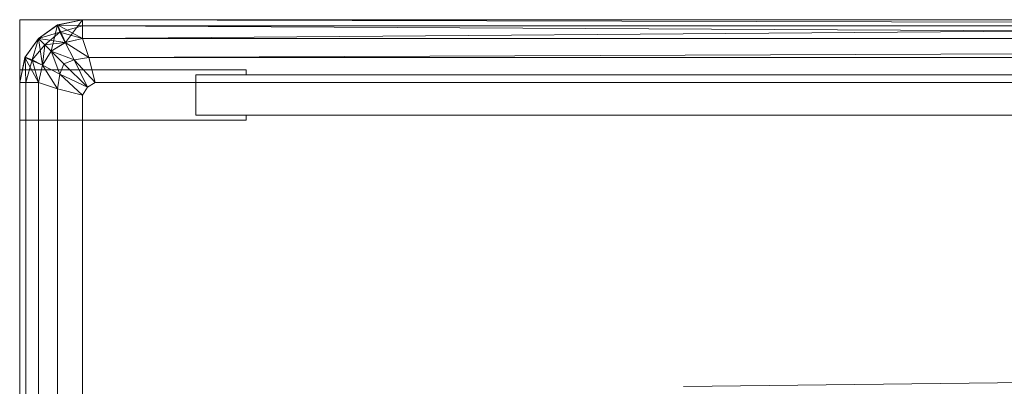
# Model space of a CAD drawing. Header units: metres. Extents: x 391.1 to 427.5, y 12.7 to 29.9.
# Tile 61 of 252: x 409.4634 to 409.62, y 14.9223 to 14.9806. Entities that reach past the tile are written whole.
import ezdxf

# ---------------------------------------------------------------- set-up
doc = ezdxf.new("R2010")
doc.units = ezdxf.units.M
doc.layers.add('02_MOBILIARIO', color=7, linetype='Continuous', lineweight=18)
doc.layers.add('Mobiliario', color=7, linetype='Continuous', lineweight=18)

# ---------------------------------------------------------------- blocks, each defined once
blk = doc.blocks.new('Family - Plats de dutxa PS-1-153666-01_CLI_AIRE_PS1')
at = {"layer": '02_MOBILIARIO', "color": 253, "true_color": 0xaaaaaa}
for p, q in [((0.01, 0.80026), (0.01, 0.00026)), ((0.81, 0.80026), (0.01, 0.80026)), ((0.01, 0.80026), (0.01, 0.00026)), ((0.81, 0.80026), (0.01, 0.80026)), ((0.01599, 0.79941), (0.02, 0.80026)), ((0.02, 0.80026), (0.01599, 0.79941)), ((0.02, 0.80026), (0.01599, 0.79941)), ((0.01599, 0.79941), (0.02, 0.80026)), ((0.01602, 0.79943), (0.02, 0.80026)), ((0.01602, 0.79943), (0.02, 0.80026)), ((0.01602, 0.79943), (0.02, 0.80026)), ((0.02, 0.80026), (0.01602, 0.79943)), ((0.02, 0.80026), (0.01602, 0.79943)), ((0.01726, 0.79662), (0.02, 0.80026)), ((0.02, 0.80026), (0.01726, 0.79662)), ((0.02, 0.80026), (0.51, 0.80026)), ((0.02, 0.79726), (0.02, 0.80026)), ((0.02, 0.80026), (0.51, 0.80026)), ((0.02, 0.80026), (0.02, 0.79726)), ((0.02, 0.79926), (0.02, 0.80026)), ((0.41, 0.79926), (0.02, 0.80026)), ((0.02, 0.79926), (0.02, 0.80026)), ((0.41, 0.80026), (0.02, 0.80026)), ((0.41, 0.79926), (0.02, 0.80026)), ((0.41, 0.80026), (0.02, 0.79726)), ((0.02, 0.79726), (0.02, 0.80026)), ((0.02, 0.79726), (0.41, 0.80026)), ((0.02, 0.80026), (0.41, 0.80026)), ((0.02, 0.80026), (0.41, 0.79926)), ((0.02, 0.80026), (0.41, 0.79926)), ((0.01602, 0.79943), (0.013, 0.79726)), ((0.013, 0.79726), (0.01602, 0.79943)), ((0.01602, 0.79943), (0.013, 0.79726)), ((0.013, 0.79726), (0.01599, 0.79941)), ((0.01599, 0.79941), (0.013, 0.79726)), ((0.013, 0.79726), (0.01599, 0.79941)), ((0.013, 0.79726), (0.01599, 0.79941)), ((0.01599, 0.79941), (0.013, 0.79726)), ((0.015, 0.79526), (0.01602, 0.79943)), ((0.01602, 0.79943), (0.015, 0.79526)), ((0.01599, 0.79941), (0.01602, 0.79943)), ((0.01602, 0.79943), (0.01599, 0.79941)), ((0.01599, 0.79941), (0.01602, 0.79943)), ((0.01599, 0.79941), (0.01638, 0.7983)), ((0.01599, 0.79941), (0.02, 0.79926)), ((0.02, 0.79926), (0.01599, 0.79941)), ((0.01638, 0.7983), (0.01599, 0.79941)), ((0.01724, 0.79661), (0.01602, 0.79943)), ((0.01602, 0.79943), (0.02, 0.79726)), ((0.01602, 0.79943), (0.01726, 0.79662)), ((0.01726, 0.79662), (0.01602, 0.79943)), ((0.01638, 0.7983), (0.02, 0.79926)), ((0.02, 0.79926), (0.01638, 0.7983)), ((0.02, 0.79726), (0.02, 0.79926)), ((0.41, 0.79926), (0.02, 0.79926)), ((0.41, 0.79726), (0.02, 0.79926)), ((0.02, 0.79726), (0.02, 0.79926)), ((0.41, 0.79726), (0.02, 0.79926)), ((0.41, 0.79926), (0.02, 0.79926)), ((0.013, 0.79726), (0.01083, 0.79424)), ((0.013, 0.79726), (0.01083, 0.79424)), ((0.013, 0.79726), (0.01083, 0.79424)), ((0.01083, 0.79424), (0.013, 0.79726)), ((0.01083, 0.79424), (0.013, 0.79726)), ((0.01085, 0.79427), (0.013, 0.79726)), ((0.01085, 0.79427), (0.013, 0.79726)), ((0.013, 0.79726), (0.01085, 0.79427)), ((0.01196, 0.79388), (0.013, 0.79726)), ((0.013, 0.79726), (0.01196, 0.79388)), ((0.013, 0.79726), (0.01638, 0.7983)), ((0.01638, 0.7983), (0.013, 0.79726)), ((0.015, 0.79526), (0.013, 0.79726)), ((0.013, 0.79726), (0.01724, 0.79661)), ((0.01364, 0.79302), (0.013, 0.79726)), ((0.013, 0.79726), (0.01364, 0.793)), ((0.015, 0.79526), (0.013, 0.79726)), ((0.01364, 0.793), (0.013, 0.79726)), ((0.015, 0.79526), (0.013, 0.79726)), ((0.014, 0.79626), (0.013, 0.79726)), ((0.013, 0.79726), (0.014, 0.79626)), ((0.014, 0.79626), (0.01638, 0.7983)), ((0.01638, 0.7983), (0.014, 0.79626)), ((0.01638, 0.7983), (0.01724, 0.79661)), ((0.01638, 0.7983), (0.02, 0.79726)), ((0.02, 0.79726), (0.01638, 0.7983)), ((0.01724, 0.79661), (0.01638, 0.7983)), ((0.02, 0.79726), (0.01724, 0.79661)), ((0.02, 0.79726), (0.01724, 0.79661)), ((0.01724, 0.79661), (0.02, 0.79726)), ((0.02, 0.79726), (0.01726, 0.79662)), ((0.51, 0.79726), (0.02, 0.79726)), ((0.021, 0.79426), (0.02, 0.79726)), ((0.02, 0.79726), (0.021, 0.79426)), ((0.02, 0.79726), (0.41, 0.79726)), ((0.02, 0.79726), (0.41, 0.79726)), ((0.41, 0.79726), (0.02, 0.79726)), ((0.8, 0.79726), (0.021, 0.79426)), ((0.021, 0.79426), (0.8, 0.79726)), ((0.014, 0.79626), (0.01196, 0.79388)), ((0.01196, 0.79388), (0.014, 0.79626)), ((0.01364, 0.79302), (0.014, 0.79626)), ((0.014, 0.79626), (0.01364, 0.79302)), ((0.014, 0.79626), (0.01724, 0.79661)), ((0.01724, 0.79661), (0.014, 0.79626)), ((0.015, 0.79526), (0.014, 0.79626)), ((0.014, 0.79626), (0.015, 0.79526)), ((0.01726, 0.79662), (0.015, 0.79526)), ((0.01724, 0.79661), (0.015, 0.79526)), ((0.01724, 0.79661), (0.015, 0.79526)), ((0.015, 0.79526), (0.01724, 0.79661)), ((0.01724, 0.79661), (0.01868, 0.79388)), ((0.01724, 0.79661), (0.021, 0.79426)), ((0.021, 0.79426), (0.01724, 0.79661)), ((0.01868, 0.79388), (0.01724, 0.79661)), ((0.01, 0.79026), (0.01085, 0.79427)), ((0.01, 0.79026), (0.01085, 0.79427)), ((0.01085, 0.79427), (0.01, 0.79026)), ((0.01, 0.79026), (0.01085, 0.79427)), ((0.01085, 0.79427), (0.01, 0.79026)), ((0.01, 0.79026), (0.01083, 0.79424)), ((0.01083, 0.79424), (0.01, 0.79026)), ((0.01083, 0.79424), (0.01, 0.79026)), ((0.01, 0.79026), (0.01083, 0.79424)), ((0.01085, 0.79427), (0.01083, 0.79424)), ((0.01083, 0.79424), (0.01085, 0.79427)), ((0.01085, 0.79427), (0.01083, 0.79424)), ((0.01083, 0.79424), (0.01364, 0.79302)), ((0.013, 0.79026), (0.01083, 0.79424)), ((0.01083, 0.79424), (0.01364, 0.793)), ((0.01083, 0.79424), (0.013, 0.79026)), ((0.01364, 0.793), (0.01083, 0.79424)), ((0.013, 0.79026), (0.01083, 0.79424)), ((0.011, 0.79026), (0.01085, 0.79427)), ((0.01196, 0.79388), (0.01085, 0.79427)), ((0.01085, 0.79427), (0.011, 0.79026)), ((0.01085, 0.79427), (0.01196, 0.79388)), ((0.011, 0.79026), (0.01196, 0.79388)), ((0.01196, 0.79388), (0.011, 0.79026)), ((0.01196, 0.79388), (0.01364, 0.79302)), ((0.013, 0.79026), (0.01196, 0.79388)), ((0.01364, 0.79302), (0.01196, 0.79388)), ((0.01196, 0.79388), (0.013, 0.79026)), ((0.015, 0.79526), (0.01364, 0.79302)), ((0.015, 0.79526), (0.01364, 0.793)), ((0.015, 0.79526), (0.01364, 0.79302)), ((0.01364, 0.79302), (0.015, 0.79526)), ((0.015, 0.79526), (0.017, 0.79326)), ((0.015, 0.79526), (0.01868, 0.79388)), ((0.01868, 0.79388), (0.015, 0.79526)), ((0.01637, 0.79158), (0.015, 0.79526)), ((0.017, 0.79326), (0.015, 0.79526)), ((0.015, 0.79526), (0.01637, 0.79158)), ((0.017, 0.79326), (0.01868, 0.79388)), ((0.01868, 0.79388), (0.017, 0.79326)), ((0.01868, 0.79388), (0.021, 0.79426)), ((0.021, 0.79426), (0.01868, 0.79388)), ((0.01868, 0.79388), (0.02077, 0.78954)), ((0.01868, 0.79388), (0.022, 0.79026)), ((0.022, 0.79026), (0.01868, 0.79388)), ((0.02077, 0.78954), (0.01868, 0.79388)), ((0.022, 0.79026), (0.021, 0.79426)), ((0.022, 0.79026), (0.021, 0.79426)), ((0.021, 0.79426), (0.41, 0.79426)), ((0.41, 0.79426), (0.021, 0.79426)), ((0.01, 0.78426), (0.01, 0.79226)), ((0.01, 0.79226), (0.046, 0.79226)), ((0.01364, 0.79302), (0.013, 0.79026)), ((0.01364, 0.79302), (0.013, 0.79026)), ((0.013, 0.79026), (0.01364, 0.79302)), ((0.01364, 0.793), (0.013, 0.79026)), ((0.016, 0.78926), (0.01364, 0.79302)), ((0.01637, 0.79158), (0.01364, 0.79302)), ((0.01364, 0.79302), (0.016, 0.78926)), ((0.01364, 0.79302), (0.01637, 0.79158)), ((0.01637, 0.79158), (0.017, 0.79326)), ((0.017, 0.79326), (0.01637, 0.79158)), ((0.02077, 0.78954), (0.017, 0.79326)), ((0.017, 0.79326), (0.02077, 0.78954)), ((0.046, 0.79226), (0.046, 0.79146)), ((0.016, 0.78926), (0.01637, 0.79158)), ((0.01637, 0.79158), (0.016, 0.78926)), ((0.02, 0.78826), (0.01637, 0.79158)), ((0.02077, 0.78954), (0.01637, 0.79158)), ((0.01637, 0.79158), (0.02, 0.78826)), ((0.01637, 0.79158), (0.02077, 0.78954)), ((0.038, 0.78506), (0.038, 0.79146)), ((0.038, 0.79146), (0.79, 0.79146)), ((0.046, 0.79146), (0.038, 0.79146)), ((0.038, 0.79146), (0.038, 0.78506)), ((0.01, 0.30026), (0.01, 0.79026)), ((0.01, 0.79026), (0.01, 0.30026)), ((0.01, 0.79026), (0.013, 0.79026)), ((0.01, 0.30026), (0.01, 0.79026)), ((0.01, 0.79026), (0.013, 0.79026)), ((0.01, 0.79026), (0.011, 0.79026)), ((0.013, 0.79026), (0.01, 0.79026)), ((0.01, 0.79026), (0.01, 0.40026)), ((0.01, 0.40026), (0.01, 0.79026)), ((0.01, 0.79026), (0.01, 0.40026)), ((0.01, 0.40026), (0.01, 0.79026)), ((0.01, 0.79026), (0.011, 0.79026)), ((0.011, 0.79026), (0.013, 0.79026)), ((0.011, 0.79026), (0.011, 0.40026)), ((0.011, 0.40026), (0.011, 0.79026)), ((0.011, 0.79026), (0.013, 0.79026)), ((0.013, 0.79026), (0.013, 0.01026)), ((0.013, 0.79026), (0.016, 0.78926)), ((0.013, 0.40026), (0.013, 0.79026)), ((0.013, 0.79026), (0.013, 0.40026)), ((0.013, 0.40026), (0.013, 0.79026)), ((0.016, 0.78926), (0.013, 0.79026)), ((0.016, 0.78926), (0.02, 0.78826)), ((0.016, 0.40026), (0.016, 0.78926)), ((0.016, 0.40026), (0.016, 0.78926)), ((0.02, 0.78826), (0.016, 0.78926)), ((0.02, 0.78826), (0.02077, 0.78954)), ((0.02, 0.78826), (0.02077, 0.78954)), ((0.02077, 0.78954), (0.022, 0.79026)), ((0.02077, 0.78954), (0.022, 0.79026)), ((0.022, 0.79026), (0.41, 0.79026)), ((0.41, 0.79026), (0.022, 0.79026)), ((0.02, 0.40026), (0.02, 0.78826)), ((0.02, 0.40026), (0.02, 0.78826)), ((0.79, 0.78506), (0.038, 0.78506)), ((0.038, 0.78506), (0.046, 0.78506)), ((0.046, 0.78506), (0.046, 0.78426)), ((0.046, 0.78426), (0.01, 0.78426)), ((0.41, 0.74526), (0.11556, 0.74189)), ((0.11556, 0.74189), (0.41, 0.74526))]:
    blk.add_line(p, q, dxfattribs=at)
at = {"layer": 'Mobiliario', "color": 253, "true_color": 0xaaaaaa}
for p, q in [((0.046, 0.79226), (0.01, 0.79226)), ((0.01, 0.79226), (0.01, 0.78426)), ((0.046, 0.79146), (0.046, 0.79226)), ((0.038, 0.79146), (0.038, 0.78506)), ((0.79, 0.79146), (0.038, 0.79146)), ((0.038, 0.78506), (0.038, 0.79146)), ((0.038, 0.79146), (0.046, 0.79146)), ((0.038, 0.78506), (0.79, 0.78506)), ((0.046, 0.78506), (0.038, 0.78506)), ((0.046, 0.78426), (0.046, 0.78506)), ((0.01, 0.78426), (0.046, 0.78426))]:
    blk.add_line(p, q, dxfattribs=at)
blk = doc.blocks.new('LONDR55-XX_ZZ-ARQ-CAA-M3D-Londres55_ifc-1-01_CLI_AIRE_PS1')
at = {"layer": '02_MOBILIARIO', "color": 253, "lineweight": 18, "true_color": 0xaaaaaa}
blk.add_blockref('Family - Plats de dutxa PS-1-153666-01_CLI_AIRE_PS1', (409.45344, 14.18035), dxfattribs=at)

msp = doc.modelspace()

# ---------------------------------------------------------------- block references
at = {"lineweight": 5}
msp.add_blockref('LONDR55-XX_ZZ-ARQ-CAA-M3D-Londres55_ifc-1-01_CLI_AIRE_PS1', (0, 0), dxfattribs=at)

doc.saveas('drawing.dxf')
